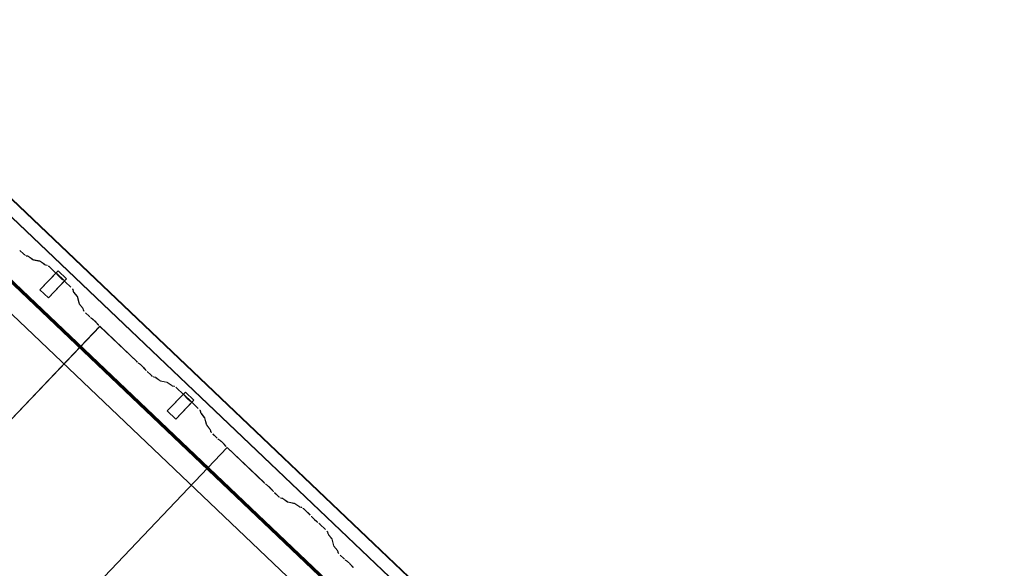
# Model space of a CAD drawing. Header units: metres. Extents: x 32343131.6 to 32343183.7, y 5699223.3 to 5699275.1.
# Tile 188 of 190: x 32343163.9 to 32343166, y 5699259.5 to 5699260.7. Entities that reach past the tile are written whole.
import ezdxf

# ---------------------------------------------------------------- set-up
doc = ezdxf.new("R2010")
doc.units = ezdxf.units.M
doc.layers.add('0-1', color=7, linetype='Continuous', lineweight=5)
for name, color, linetype, lineweight, true_color in [('A-GENM-1', 7, 'Continuous', 5, 0xcccccc), ('A-ROOF-1', 7, 'Continuous', 5, 0xcccccc), ('E-POWR-CNDT-1', 5, 'Continuous', 70, 0x0000ff), ('S-BEAM-1', 7, 'Continuous', 5, 0xcccccc)]:
    doc.layers.add(name, color=color, linetype=linetype, lineweight=lineweight, true_color=true_color)

# ---------------------------------------------------------------- blocks, each defined once
blk = doc.blocks.new('construction-roof-accessories--rheinzink-rzk010047 - construction-roof-accessories--rheinzink-rzk010047-3217442-TGA_190_LP5_GR_DA-TGA-01_G_')
at = {"layer": 'A-GENM-1'}
for p, q in [((-0.0125, 0.0822), (0.0125, 0.0822)), ((0.0125, 0.0822), (-0.0125, 0.0822)), ((-0.0125, 0.0822), (-0.0125, 0.0322)), ((-0.0125, 0.0263), (-0.0125, 0.0822)), ((0.0125, 0.0822), (0.0125, 0.0263)), ((0.0125, 0.0322), (0.0125, 0.0822)), ((-0.0125, 0.0263), (-0.0125, 0.0322)), ((-0.0125, 0.0322), (0.0125, 0.0322)), ((-0.0125, 0.0322), (0.0125, 0.0322)), ((0.0125, 0.0263), (-0.0125, 0.0263)), ((-0.0125, 0.0263), (0.0125, 0.0263)), ((0.0125, 0.0322), (0.0125, 0.0263))]:
    blk.add_line(p, q, dxfattribs=at)
blk = doc.blocks.new('Wasserleitblech - Wasserleitblech-3545865-TGA_190_LP5_GR_DA-TGA-01_G_')
at = {"layer": 'A-ROOF-1'}
for p, q in [((105.953, -7.7157), (71.177, 25.3695)), ((71.1777, 25.3702), (105.9537, -7.715)), ((105.9336, -7.7361), (71.1576, 25.3491)), ((105.9341, -7.7355), (71.1582, 25.3497)), ((88.4023, 8.7366), (85.5566, 11.4439)), ((88.4023, 8.7366), (85.5566, 11.4439))]:
    blk.add_line(p, q, dxfattribs=at)
blk = doc.blocks.new('ARC_190_LPX_FM_Stellplätze_rvt-1-TGA_190_LP5_GR_DA-TGA-01_G_')
at = {"layer": 'S-BEAM-1'}
for p, q in [((32343163.9501, 5699260.1867), (32343163.9426, 5699260.1939)), ((32343163.9427, 5699260.194), (32343163.9502, 5699260.1868)), ((32343163.9548, 5699260.183), (32343163.9593, 5699260.1821)), ((32343163.9603, 5699260.1811), (32343163.9559, 5699260.182)), ((32343163.9603, 5699260.1815), (32343163.9695, 5699260.1749)), ((32343163.9703, 5699260.174), (32343163.9611, 5699260.1806)), ((32343163.9703, 5699260.1744), (32343163.9847, 5699260.1715)), ((32343163.9858, 5699260.1705), (32343163.9713, 5699260.1734)), ((32343163.9857, 5699260.1709), (32343163.9949, 5699260.1643)), ((32343163.9958, 5699260.1633), (32343163.9866, 5699260.17)), ((32343163.9957, 5699260.1638), (32343164.0007, 5699260.1628)), ((32343164.0017, 5699260.1617), (32343163.9968, 5699260.1627)), ((32343164.0064, 5699260.1581), (32343164.0188, 5699260.1463)), ((32343164.0187, 5699260.1463), (32343164.0064, 5699260.158)), ((32343164.0239, 5699260.1405), (32343164.0221, 5699260.1427)), ((32343164.0231, 5699260.1419), (32343164.0249, 5699260.1397)), ((32343164.032, 5699260.1328), (32343164.0343, 5699260.1312)), ((32343164.0352, 5699260.1303), (32343164.0329, 5699260.1319)), ((32343164.0512, 5699260.1153), (32343164.0389, 5699260.127)), ((32343164.039, 5699260.1271), (32343164.0513, 5699260.1154)), ((32343164.0565, 5699260.106), (32343164.0552, 5699260.1109)), ((32343164.0563, 5699260.1099), (32343164.0576, 5699260.105)), ((32343164.0642, 5699260.0961), (32343164.0571, 5699260.105)), ((32343164.0581, 5699260.1042), (32343164.0652, 5699260.0953)), ((32343164.0684, 5699260.0811), (32343164.0647, 5699260.0954)), ((32343164.0658, 5699260.0944), (32343164.0695, 5699260.0801)), ((32343164.0761, 5699260.0712), (32343164.069, 5699260.0801)), ((32343164.07, 5699260.0793), (32343164.0771, 5699260.0704)), ((32343164.0777, 5699260.0661), (32343164.0766, 5699260.0705)), ((32343164.0777, 5699260.0695), (32343164.0788, 5699260.0651)), ((32343164.0902, 5699260.0534), (32343164.0827, 5699260.0605)), ((32343164.0828, 5699260.0606), (32343164.0903, 5699260.0535)), ((32343164.0935, 5699260.0507), (32343164.0983, 5699260.0469)), ((32343164.099, 5699260.0461), (32343164.0942, 5699260.0499)), ((32343164.1091, 5699260.0357), (32343164.1051, 5699260.0402)), ((32343164.1059, 5699260.0396), (32343164.11, 5699260.035)), ((32343155.8506, 5699251.3474), (32343164.1129, 5699260.0319)), ((32343155.8506, 5699251.3474), (32343164.1129, 5699260.0319)), ((32343155.8507, 5699251.3475), (32343164.1129, 5699260.032)), ((32343155.8507, 5699251.3475), (32343164.1129, 5699260.032)), ((32343164.1129, 5699260.0319), (32343164.1129, 5699260.032)), ((32343164.1129, 5699260.032), (32343164.1918, 5699259.957)), ((32343164.1129, 5699260.032), (32343164.1129, 5699260.0319)), ((32343164.1917, 5699259.9569), (32343164.1129, 5699260.0319)), ((32343164.1949, 5699259.9542), (32343164.1997, 5699259.9504)), ((32343164.2004, 5699259.9496), (32343164.1956, 5699259.9534)), ((32343164.2106, 5699259.9392), (32343164.2065, 5699259.9437)), ((32343164.2074, 5699259.9431), (32343164.2114, 5699259.9385)), ((32343164.2218, 5699259.9282), (32343164.2143, 5699259.9354)), ((32343164.2144, 5699259.9355), (32343164.2219, 5699259.9283)), ((32343164.2265, 5699259.9246), (32343164.231, 5699259.9237)), ((32343164.232, 5699259.9226), (32343164.2276, 5699259.9235)), ((32343164.232, 5699259.9231), (32343164.2412, 5699259.9164)), ((32343164.242, 5699259.9155), (32343164.2328, 5699259.9222)), ((32343164.242, 5699259.9159), (32343164.2564, 5699259.913)), ((32343164.2575, 5699259.912), (32343164.243, 5699259.9149)), ((32343164.2574, 5699259.9124), (32343164.2666, 5699259.9058)), ((32343164.2675, 5699259.9049), (32343164.2583, 5699259.9115)), ((32343164.2674, 5699259.9053), (32343164.2724, 5699259.9043)), ((32343164.2734, 5699259.9033), (32343164.2685, 5699259.9043)), ((32343164.2904, 5699259.8878), (32343164.278, 5699259.8995)), ((32343164.2781, 5699259.8996), (32343164.2905, 5699259.8879)), ((32343164.2956, 5699259.882), (32343164.2938, 5699259.8842)), ((32343164.2948, 5699259.8834), (32343164.2965, 5699259.8812)), ((32343164.3037, 5699259.8744), (32343164.306, 5699259.8727)), ((32343164.3069, 5699259.8718), (32343164.3046, 5699259.8735)), ((32343164.3229, 5699259.8568), (32343164.3106, 5699259.8685)), ((32343164.3107, 5699259.8686), (32343164.323, 5699259.8569)), ((32343164.3282, 5699259.8475), (32343164.3269, 5699259.8524)), ((32343164.328, 5699259.8514), (32343164.3293, 5699259.8465)), ((32343164.3359, 5699259.8377), (32343164.3288, 5699259.8465)), ((32343164.3298, 5699259.8457), (32343164.3369, 5699259.8369)), ((32343164.3401, 5699259.8226), (32343164.3364, 5699259.8369)), ((32343164.3375, 5699259.8359), (32343164.3411, 5699259.8216)), ((32343164.3478, 5699259.8128), (32343164.3407, 5699259.8216)), ((32343164.3417, 5699259.8208), (32343164.3488, 5699259.8119)), ((32343164.3494, 5699259.8076), (32343164.3483, 5699259.812)), ((32343164.3494, 5699259.811), (32343164.3505, 5699259.8066)), ((32343164.3619, 5699259.7949), (32343164.3544, 5699259.8021)), ((32343164.3545, 5699259.8022), (32343164.362, 5699259.795)), ((32343164.3652, 5699259.7922), (32343164.37, 5699259.7884)), ((32343164.3707, 5699259.7876), (32343164.3659, 5699259.7914)), ((32343156.1223, 5699251.0889), (32343164.3845, 5699259.7734)), ((32343156.1223, 5699251.0889), (32343164.3845, 5699259.7734)), ((32343156.1224, 5699251.089), (32343164.3846, 5699259.7735)), ((32343156.1224, 5699251.089), (32343164.3846, 5699259.7735)), ((32343164.3808, 5699259.7772), (32343164.3768, 5699259.7818)), ((32343164.3776, 5699259.7811), (32343164.3817, 5699259.7765)), ((32343164.3845, 5699259.7734), (32343164.3846, 5699259.7735)), ((32343164.3846, 5699259.7735), (32343164.3845, 5699259.7734)), ((32343164.4634, 5699259.6984), (32343164.3845, 5699259.7734)), ((32343164.3846, 5699259.7735), (32343164.4635, 5699259.6985)), ((32343164.4666, 5699259.6957), (32343164.4714, 5699259.6919)), ((32343164.4721, 5699259.6911), (32343164.4673, 5699259.6949)), ((32343164.4823, 5699259.6807), (32343164.4782, 5699259.6853)), ((32343164.4791, 5699259.6846), (32343164.4831, 5699259.68)), ((32343164.4935, 5699259.6698), (32343164.486, 5699259.6769)), ((32343164.4861, 5699259.677), (32343164.4936, 5699259.6698)), ((32343164.4982, 5699259.6661), (32343164.5026, 5699259.6652)), ((32343164.5037, 5699259.6641), (32343164.4993, 5699259.665)), ((32343164.5036, 5699259.6646), (32343164.5128, 5699259.6579)), ((32343164.5137, 5699259.657), (32343164.5045, 5699259.6637)), ((32343164.5136, 5699259.6575), (32343164.5281, 5699259.6545)), ((32343164.5292, 5699259.6535), (32343164.5147, 5699259.6564)), ((32343164.5291, 5699259.654), (32343164.5383, 5699259.6473)), ((32343164.5392, 5699259.6464), (32343164.53, 5699259.653)), ((32343164.5391, 5699259.6468), (32343164.5441, 5699259.6458)), ((32343164.5451, 5699259.6448), (32343164.5402, 5699259.6458)), ((32343164.5621, 5699259.6293), (32343164.5497, 5699259.641)), ((32343164.5498, 5699259.6411), (32343164.5621, 5699259.6294)), ((32343164.5673, 5699259.6235), (32343164.5655, 5699259.6257)), ((32343164.5664, 5699259.6249), (32343164.5682, 5699259.6227)), ((32343164.5754, 5699259.6159), (32343164.5777, 5699259.6142)), ((32343164.5785, 5699259.6133), (32343164.5763, 5699259.615)), ((32343164.5946, 5699259.5983), (32343164.5823, 5699259.6101)), ((32343164.5824, 5699259.6101), (32343164.5947, 5699259.5984)), ((32343164.5998, 5699259.589), (32343164.5986, 5699259.5939)), ((32343164.5997, 5699259.5929), (32343164.6009, 5699259.588)), ((32343164.6076, 5699259.5792), (32343164.6005, 5699259.5881)), ((32343164.6014, 5699259.5872), (32343164.6086, 5699259.5784)), ((32343164.6117, 5699259.5641), (32343164.6081, 5699259.5784)), ((32343164.6092, 5699259.5774), (32343164.6128, 5699259.5631)), ((32343164.6195, 5699259.5543), (32343164.6124, 5699259.5631)), ((32343164.6133, 5699259.5623), (32343164.6204, 5699259.5535)), ((32343164.6211, 5699259.5491), (32343164.62, 5699259.5535)), ((32343164.6211, 5699259.5525), (32343164.6222, 5699259.5481)), ((32343164.6336, 5699259.5364), (32343164.6261, 5699259.5436)), ((32343164.6262, 5699259.5437), (32343164.6337, 5699259.5365)), ((32343164.6369, 5699259.5337), (32343164.6416, 5699259.5299)), ((32343164.6423, 5699259.5291), (32343164.6376, 5699259.5329)), ((32343164.6525, 5699259.5187), (32343164.6485, 5699259.5233)), ((32343164.6493, 5699259.5226), (32343164.6534, 5699259.5181))]:
    blk.add_line(p, q, dxfattribs=at)
for centre, major_axis, ratio, start_param, end_param in [((32343163.9506, 5699260.1872), (-0.00543, 0.00517), 0.087156, 1.570796, 3.003603), ((32343163.9506, 5699260.1872), (-0.00435, 0.00414), 0.087156, 1.570796, 3.003607), ((32343163.9646, 5699260.1769), (-0.00543, 0.00517), 0.087156, 5.711274, 6.145196), ((32343163.9646, 5699260.1769), (-0.00435, 0.00414), 0.087156, 5.711273, 6.145193), ((32343163.966, 5699260.1786), (-0.00435, 0.00414), 0.087156, 2.569681, 3.003605), ((32343163.966, 5699260.1786), (-0.00543, 0.00517), 0.087156, 2.569681, 3.003604), ((32343163.9901, 5699260.1663), (-0.00543, 0.00517), 0.087156, 5.711274, 6.145196), ((32343163.9901, 5699260.1663), (-0.00435, 0.00414), 0.087156, 5.711273, 6.14519), ((32343163.9915, 5699260.1679), (-0.00435, 0.00414), 0.087156, 2.569681, 3.003605), ((32343163.9915, 5699260.1679), (-0.00543, 0.00517), 0.087156, 2.569681, 3.003604), ((32343164.006, 5699260.1576), (-0.00543, 0.00517), 0.087156, 4.712389, 6.145196), ((32343164.006, 5699260.1576), (-0.00435, 0.00414), 0.087156, 4.712389, 6.145196), ((32343164.0183, 5699260.1459), (-0.00435, 0.00414), 0.087156, 3.741009, 4.712389), ((32343164.0183, 5699260.1459), (-0.00543, 0.00517), 0.087156, 3.741011, 4.712389), ((32343164.0286, 5699260.1365), (-0.00543, 0.00517), 0.087156, 0.599423, 2.542175), ((32343164.0286, 5699260.1365), (-0.00435, 0.00414), 0.087156, 0.599417, 2.542172), ((32343164.0385, 5699260.1266), (-0.00543, 0.00517), 0.087156, 4.712389, 5.683768), ((32343164.0385, 5699260.1266), (-0.00435, 0.00414), 0.087156, 4.712389, 5.683768), ((32343164.0509, 5699260.1149), (-0.00435, 0.00414), 0.087155, 3.279582, 4.712389), ((32343164.0509, 5699260.1149), (-0.00543, 0.00517), 0.087156, 3.279579, 4.712389), ((32343164.0619, 5699260.1009), (-0.00543, 0.00517), 0.087156, 0.137986, 0.571912), ((32343164.0619, 5699260.1009), (-0.00435, 0.00414), 0.087156, 0.137989, 0.57191), ((32343164.0604, 5699260.0994), (-0.00435, 0.00414), 0.087155, 3.279582, 3.713511), ((32343164.0604, 5699260.0994), (-0.00543, 0.00517), 0.087156, 3.279581, 3.713505), ((32343164.0738, 5699260.076), (-0.00543, 0.00517), 0.087156, 0.137983, 0.571912), ((32343164.0738, 5699260.076), (-0.00435, 0.00414), 0.087156, 0.137989, 0.57191), ((32343164.0723, 5699260.0745), (-0.00435, 0.00414), 0.087156, 3.279581, 3.713499), ((32343164.0723, 5699260.0745), (-0.00543, 0.00517), 0.087156, 3.279584, 3.713505), ((32343164.0832, 5699260.061), (-0.00543, 0.00517), 0.087156, 0.137986, 1.570796), ((32343164.0832, 5699260.061), (-0.00435, 0.00414), 0.087156, 0.137989, 1.570797), ((32343164.0907, 5699260.0539), (-0.00543, 0.00517), 0.087156, 1.570796, 2.355303), ((32343164.0907, 5699260.0539), (-0.00435, 0.00414), 0.087156, 1.570797, 2.355306), ((32343164.1018, 5699260.0429), (-0.00543, 0.00517), 0.087156, 3.927884, 5.496895), ((32343164.1018, 5699260.0429), (-0.00435, 0.00414), 0.087156, 3.927883, 5.496895), ((32343164.1133, 5699260.0324), (-0.00543, 0.00517), 0.087156, 0.78629, 1.570797), ((32343164.1133, 5699260.0324), (-0.00435, 0.00414), 0.087156, 0.78629, 1.570797), ((32343164.1921, 5699259.9574), (-0.00543, 0.00517), 0.087156, 1.570796, 2.355302), ((32343164.1921, 5699259.9574), (-0.00435, 0.00414), 0.087156, 1.570796, 2.355306), ((32343164.2032, 5699259.9464), (-0.00543, 0.00517), 0.087155, 3.927883, 5.496896), ((32343164.2032, 5699259.9464), (-0.00435, 0.00414), 0.087156, 3.927883, 5.496895), ((32343164.2147, 5699259.9359), (-0.00543, 0.00517), 0.087156, 0.786287, 1.570796), ((32343164.2147, 5699259.9359), (-0.00435, 0.00414), 0.087155, 0.78629, 1.570796), ((32343164.2223, 5699259.9287), (-0.00543, 0.00517), 0.087156, 1.570796, 3.003603), ((32343164.2223, 5699259.9287), (-0.00435, 0.00414), 0.087156, 1.570796, 3.003612), ((32343164.2363, 5699259.9185), (-0.00543, 0.00517), 0.087156, 5.711274, 6.145196), ((32343164.2363, 5699259.9185), (-0.00435, 0.00414), 0.087156, 5.711273, 6.145191), ((32343164.2377, 5699259.9201), (-0.00435, 0.00414), 0.087156, 2.56968, 3.003605), ((32343164.2377, 5699259.9201), (-0.00543, 0.00517), 0.087156, 2.569682, 3.003604), ((32343164.2617, 5699259.9078), (-0.00543, 0.00517), 0.087156, 5.711273, 6.145196), ((32343164.2617, 5699259.9078), (-0.00435, 0.00414), 0.087156, 5.711273, 6.145193), ((32343164.2632, 5699259.9095), (-0.00435, 0.00414), 0.087156, 2.569681, 3.003605), ((32343164.2632, 5699259.9095), (-0.00543, 0.00517), 0.087156, 2.569682, 3.003604), ((32343164.2777, 5699259.8991), (-0.00543, 0.00517), 0.087156, 4.712389, 6.145196), ((32343164.2777, 5699259.8991), (-0.00435, 0.00414), 0.087156, 4.712389, 6.145199), ((32343164.29, 5699259.8874), (-0.00435, 0.00414), 0.087155, 3.74101, 4.71239), ((32343164.29, 5699259.8874), (-0.00543, 0.00517), 0.087155, 3.741016, 4.71239), ((32343164.3003, 5699259.878), (-0.00543, 0.00517), 0.087156, 0.599417, 2.542175), ((32343164.3003, 5699259.878), (-0.00435, 0.00414), 0.087156, 0.599417, 2.542173), ((32343164.3102, 5699259.8682), (-0.00543, 0.00517), 0.087156, 4.712389, 5.683768), ((32343164.3102, 5699259.8682), (-0.00435, 0.00414), 0.087156, 4.712389, 5.68377), ((32343164.3226, 5699259.8564), (-0.00435, 0.00414), 0.087155, 3.279582, 4.712389), ((32343164.3226, 5699259.8564), (-0.00543, 0.00517), 0.087156, 3.27958, 4.712389), ((32343164.3336, 5699259.8424), (-0.00543, 0.00517), 0.087156, 0.137989, 0.571912), ((32343164.3336, 5699259.8424), (-0.00435, 0.00414), 0.087156, 0.137988, 0.571911), ((32343164.3321, 5699259.8409), (-0.00435, 0.00414), 0.087155, 3.279582, 3.713511), ((32343164.3321, 5699259.8409), (-0.00543, 0.00517), 0.087156, 3.279582, 3.713505), ((32343164.3455, 5699259.8175), (-0.00543, 0.00517), 0.087156, 0.137983, 0.571912), ((32343164.3455, 5699259.8175), (-0.00435, 0.00414), 0.087156, 0.137989, 0.571912), ((32343164.3439, 5699259.816), (-0.00435, 0.00414), 0.087156, 3.279581, 3.713506), ((32343164.3439, 5699259.816), (-0.00543, 0.00517), 0.087156, 3.279584, 3.713505), ((32343164.3549, 5699259.8025), (-0.00543, 0.00517), 0.087156, 0.137985, 1.570796), ((32343164.3549, 5699259.8025), (-0.00435, 0.00414), 0.087156, 0.137989, 1.570796), ((32343164.3624, 5699259.7954), (-0.00543, 0.00517), 0.087156, 1.570796, 2.355302), ((32343164.3624, 5699259.7954), (-0.00435, 0.00414), 0.087156, 1.570796, 2.355306), ((32343164.3735, 5699259.7844), (-0.00543, 0.00517), 0.087156, 3.927883, 5.496895), ((32343164.3735, 5699259.7844), (-0.00435, 0.00414), 0.087156, 3.927883, 5.496891), ((32343164.385, 5699259.7739), (-0.00543, 0.00517), 0.087156, 0.786291, 1.570796), ((32343164.385, 5699259.7739), (-0.00435, 0.00414), 0.087156, 0.78629, 1.570797), ((32343164.4638, 5699259.6989), (-0.00543, 0.00517), 0.087156, 1.570796, 2.355302), ((32343164.4638, 5699259.6989), (-0.00435, 0.00414), 0.087156, 1.570796, 2.355304), ((32343164.4749, 5699259.6879), (-0.00543, 0.00517), 0.087155, 3.927881, 5.496896), ((32343164.4749, 5699259.6879), (-0.00435, 0.00414), 0.087156, 3.927883, 5.496895), ((32343164.4864, 5699259.6774), (-0.00543, 0.00517), 0.087156, 0.786288, 1.570796), ((32343164.4864, 5699259.6774), (-0.00435, 0.00414), 0.087155, 0.78629, 1.570796), ((32343164.4939, 5699259.6702), (-0.00543, 0.00517), 0.087156, 1.570796, 3.003604), ((32343164.4939, 5699259.6702), (-0.00435, 0.00414), 0.087156, 1.570796, 3.003603), ((32343164.508, 5699259.66), (-0.00543, 0.00517), 0.087156, 5.71127, 6.145196), ((32343164.508, 5699259.66), (-0.00435, 0.00414), 0.087156, 5.711273, 6.145201), ((32343164.5094, 5699259.6616), (-0.00435, 0.00414), 0.087156, 2.569681, 3.003601), ((32343164.5094, 5699259.6616), (-0.00543, 0.00517), 0.087156, 2.56968, 3.003604), ((32343164.5334, 5699259.6494), (-0.00543, 0.00517), 0.087156, 5.711271, 6.145196), ((32343164.5334, 5699259.6494), (-0.00435, 0.00414), 0.087156, 5.711273, 6.145199), ((32343164.5349, 5699259.651), (-0.00435, 0.00414), 0.087155, 2.569681, 3.003602), ((32343164.5349, 5699259.651), (-0.00543, 0.00517), 0.087155, 2.56968, 3.003604), ((32343164.5494, 5699259.6406), (-0.00543, 0.00517), 0.087156, 4.712389, 6.145196), ((32343164.5494, 5699259.6406), (-0.00435, 0.00414), 0.087156, 4.712389, 6.1452), ((32343164.5617, 5699259.6289), (-0.00435, 0.00414), 0.087156, 3.74101, 4.712389), ((32343164.5617, 5699259.6289), (-0.00543, 0.00517), 0.087155, 3.741013, 4.712389), ((32343164.572, 5699259.6195), (-0.00543, 0.00517), 0.087156, 0.599414, 2.542175), ((32343164.572, 5699259.6195), (-0.00435, 0.00414), 0.087156, 0.599417, 2.542173), ((32343164.5819, 5699259.6097), (-0.00543, 0.00517), 0.087156, 4.712389, 5.683768), ((32343164.5819, 5699259.6097), (-0.00435, 0.00414), 0.087156, 4.712389, 5.68377), ((32343164.5942, 5699259.5979), (-0.00435, 0.00414), 0.087156, 3.279581, 4.712389), ((32343164.5942, 5699259.5979), (-0.00543, 0.00517), 0.087156, 3.279579, 4.712389), ((32343164.6053, 5699259.584), (-0.00543, 0.00517), 0.087156, 0.137992, 0.571912), ((32343164.6053, 5699259.584), (-0.00435, 0.00414), 0.087156, 0.137988, 0.571906), ((32343164.6037, 5699259.5825), (-0.00435, 0.00414), 0.087156, 3.279581, 3.713506), ((32343164.6037, 5699259.5825), (-0.00543, 0.00517), 0.087156, 3.279582, 3.713505), ((32343164.6172, 5699259.5591), (-0.00543, 0.00517), 0.087155, 0.137992, 0.571912), ((32343164.6172, 5699259.5591), (-0.00435, 0.00414), 0.087155, 0.137989, 0.571912), ((32343164.6156, 5699259.5576), (-0.00435, 0.00414), 0.087156, 3.279581, 3.713507), ((32343164.6156, 5699259.5576), (-0.00543, 0.00517), 0.087156, 3.279585, 3.713505), ((32343164.6266, 5699259.5441), (-0.00543, 0.00517), 0.087156, 0.137986, 1.570796), ((32343164.6266, 5699259.5441), (-0.00435, 0.00414), 0.087155, 0.137989, 1.570796), ((32343164.6341, 5699259.5369), (-0.00543, 0.00517), 0.087156, 1.570796, 2.355303), ((32343164.6341, 5699259.5369), (-0.00435, 0.00414), 0.087156, 1.570796, 2.355307), ((32343164.6452, 5699259.5259), (-0.00543, 0.00517), 0.087155, 3.927883, 5.496896), ((32343164.6452, 5699259.5259), (-0.00435, 0.00414), 0.087155, 3.927884, 5.496891), ((32343164.6567, 5699259.5154), (-0.00543, 0.00517), 0.087156, 0.786291, 1.570796), ((32343164.6567, 5699259.5154), (-0.00435, 0.00414), 0.087156, 0.78629, 1.570796)]:
    blk.add_ellipse(centre, major_axis=major_axis, ratio=ratio, start_param=start_param, end_param=end_param, dxfattribs=at)
at = {"layer": 'A-GENM-1', "rotation": 136.4272566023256}
for p in [(32343164.0511, 5699260.1607), (32343164.3228, 5699259.9022)]:
    blk.add_blockref('construction-roof-accessories--rheinzink-rzk010047 - construction-roof-accessories--rheinzink-rzk010047-3217442-TGA_190_LP5_GR_DA-TGA-01_G_', p, dxfattribs=at)
at = {"layer": 'A-ROOF-1'}
blk.add_blockref('Wasserleitblech - Wasserleitblech-3545865-TGA_190_LP5_GR_DA-TGA-01_G_', (32343077.7673, 5699249.1855), dxfattribs=at)

msp = doc.modelspace()

# ---------------------------------------------------------------- linework, layer by layer
at = {"layer": 'E-POWR-CNDT-1'}
msp.add_line((32343166.18474, 5699257.97682), (32343157.58103, 5699266.16222), dxfattribs=at)

# ---------------------------------------------------------------- block references
at = {"layer": '0-1'}
msp.add_blockref('ARC_190_LPX_FM_Stellplätze_rvt-1-TGA_190_LP5_GR_DA-TGA-01_G_', (0, 0), dxfattribs=at)

doc.saveas('drawing.dxf')
